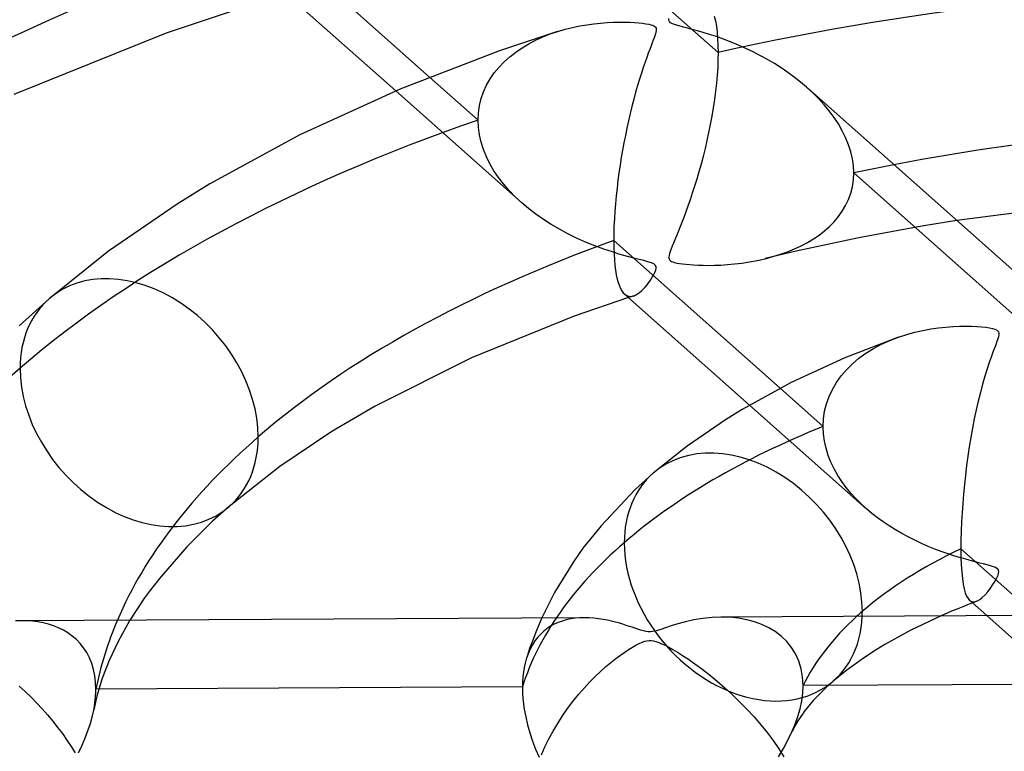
# Model space of a CAD drawing. Header units: millimetres. Extents: x -852 to 852, y -906 to 935.
# Tile 47 of 74: x -48 to -12, y 629 to 656. Entities that reach past the tile are written whole.
import ezdxf

# ---------------------------------------------------------------- set-up
doc = ezdxf.new("R2010")
doc.units = ezdxf.units.MM
doc.layers.add('HIDDEN', color=7, linetype='Continuous')
doc.layers.add('THICK', color=7, linetype='Continuous')

msp = doc.modelspace()

# ---------------------------------------------------------------- linework, layer by layer
at = {"layer": 'HIDDEN'}
for p, q in [((-22.847, 654.525), (-30.404, 661.231)), ((-22.984, 655.85), (-22.943, 655.672)), ((-22.943, 655.672), (-22.91, 655.476)), ((-29.21, 655.092), (-28.94, 655.199)), ((-28.94, 655.199), (-28.665, 655.293)), ((-22.91, 655.476), (-22.883, 655.262)), ((-22.883, 655.262), (-22.863, 655.031)), ((-29.964, 654.698), (-29.723, 654.842)), ((-29.723, 654.842), (-29.471, 654.974)), ((-29.471, 654.974), (-29.21, 655.092)), ((-22.863, 655.031), (-22.851, 654.785)), ((-30.411, 654.372), (-30.194, 654.542)), ((-30.194, 654.542), (-29.964, 654.698)), ((-22.851, 654.785), (-22.847, 654.525)), ((-22.847, 654.525), (-22.851, 654.26)), ((-30.8, 653.995), (-30.614, 654.19)), ((-30.614, 654.19), (-30.411, 654.372)), ((-22.851, 654.26), (-22.862, 653.985)), ((-31.121, 653.571), (-30.97, 653.789)), ((-30.97, 653.789), (-30.8, 653.995)), ((-22.862, 653.985), (-22.881, 653.703)), ((-33.32, 653.633), (-31.559, 652.071)), ((-31.252, 653.341), (-31.121, 653.571)), ((-22.907, 653.413), (-22.939, 653.117)), ((-22.881, 653.703), (-22.907, 653.413)), ((-34.551, 653.134), (-29.981, 649.078)), ((-31.447, 652.853), (-31.361, 653.101)), ((-31.361, 653.101), (-31.252, 653.341)), ((-22.939, 653.117), (-22.979, 652.818)), ((-19.412, 653.062), (-19.634, 653.265)), ((-19.2, 652.851), (-19.412, 653.062)), ((-31.509, 652.598), (-31.447, 652.853)), ((-22.979, 652.818), (-23.024, 652.518)), ((-19, 652.632), (-19.2, 652.851)), ((-31.559, 652.071), (-31.547, 652.337)), ((-31.547, 652.337), (-31.509, 652.598)), ((-23.024, 652.518), (-23.074, 652.218)), ((-18.813, 652.406), (-19, 652.632)), ((-18.639, 652.173), (-18.813, 652.406)), ((-31.547, 651.803), (-31.559, 652.071)), ((-23.074, 652.218), (-23.13, 651.919)), ((-18.481, 651.933), (-18.639, 652.173)), ((-31.51, 651.535), (-31.547, 651.803)), ((-23.19, 651.622), (-23.254, 651.327)), ((-23.13, 651.919), (-23.19, 651.622)), ((-18.339, 651.687), (-18.481, 651.933)), ((-18.216, 651.436), (-18.339, 651.687)), ((-31.448, 651.267), (-31.51, 651.535)), ((-31.364, 651.001), (-31.448, 651.267)), ((-23.254, 651.327), (-23.322, 651.038)), ((-18.113, 651.181), (-18.216, 651.436)), ((-31.257, 650.741), (-31.364, 651.001)), ((-23.322, 651.038), (-23.393, 650.753)), ((-18.031, 650.924), (-18.113, 651.181)), ((-17.972, 650.667), (-18.031, 650.924)), ((-31.131, 650.486), (-31.257, 650.741)), ((-23.393, 650.753), (-23.467, 650.473)), ((-17.936, 650.411), (-17.972, 650.667)), ((-30.985, 650.238), (-31.131, 650.486)), ((-30.82, 649.994), (-30.985, 650.238)), ((-23.543, 650.199), (-23.621, 649.931)), ((-23.467, 650.473), (-23.543, 650.199)), ((-17.924, 650.156), (-17.936, 650.411)), ((-30.636, 649.755), (-30.82, 649.994)), ((-23.621, 649.931), (-23.701, 649.67)), ((-17.973, 649.657), (-17.936, 649.902)), ((-17.936, 649.902), (-17.924, 650.156)), ((-10.322, 643.411), (-17.924, 650.156)), ((-30.433, 649.521), (-30.636, 649.755)), ((-30.211, 649.293), (-30.433, 649.521)), ((-23.701, 649.67), (-23.782, 649.419)), ((-18.032, 649.42), (-17.973, 649.657)), ((-29.972, 649.07), (-30.211, 649.293)), ((-23.861, 649.18), (-23.94, 648.954)), ((-23.782, 649.419), (-23.861, 649.18)), ((-18.217, 648.974), (-18.114, 649.192)), ((-18.114, 649.192), (-18.032, 649.42)), ((-29.725, 648.862), (-29.972, 649.07)), ((-29.464, 648.661), (-29.725, 648.862)), ((-23.94, 648.954), (-24.017, 648.741)), ((-18.479, 648.57), (-18.339, 648.766)), ((-18.339, 648.766), (-18.217, 648.974)), ((-29.19, 648.469), (-29.464, 648.661)), ((-28.904, 648.287), (-29.19, 648.469)), ((-24.091, 648.541), (-24.163, 648.354)), ((-24.017, 648.741), (-24.091, 648.541)), ((-18.634, 648.386), (-18.479, 648.57)), ((-14.179, 648.425), (-15.376, 648.232)), ((-28.607, 648.113), (-28.904, 648.287)), ((-28.3, 647.949), (-28.607, 648.113)), ((-24.231, 648.179), (-24.296, 648.018)), ((-24.163, 648.354), (-24.231, 648.179)), ((-19.18, 647.903), (-18.986, 648.053)), ((-18.986, 648.053), (-18.804, 648.214)), ((-18.804, 648.214), (-18.634, 648.386)), ((-15.376, 648.232), (-16.563, 648.023)), ((-27.983, 647.794), (-28.3, 647.949)), ((-27.658, 647.649), (-27.983, 647.794)), ((-24.413, 647.733), (-24.464, 647.611)), ((-24.357, 647.869), (-24.413, 647.733)), ((-24.296, 648.018), (-24.357, 647.869)), ((-19.602, 647.634), (-19.384, 647.764)), ((-19.384, 647.764), (-19.18, 647.903)), ((-17.732, 647.799), (-18.88, 647.563)), ((-16.563, 648.023), (-17.732, 647.799)), ((-27.324, 647.513), (-27.658, 647.649)), ((-26.996, 647.392), (-27.324, 647.513)), ((-26.686, 647.289), (-26.996, 647.392)), ((-24.55, 647.4), (-24.584, 647.31)), ((-24.509, 647.5), (-24.55, 647.4)), ((-24.464, 647.611), (-24.509, 647.5)), ((-20.325, 647.296), (-20.072, 647.4)), ((-20.072, 647.4), (-19.831, 647.512)), ((-18.88, 647.563), (-20.014, 647.311)), ((-19.831, 647.512), (-19.602, 647.634)), ((-26.399, 647.201), (-26.686, 647.289)), ((-26.139, 647.127), (-26.399, 647.201)), ((-25.908, 647.066), (-26.139, 647.127)), ((-25.71, 647.016), (-25.908, 647.066)), ((-25.543, 646.973), (-25.71, 647.016)), ((-25.392, 646.932), (-25.543, 646.973)), ((-24.628, 647.163), (-24.636, 647.108)), ((-24.636, 647.108), (-24.634, 647.064)), ((-24.634, 647.064), (-24.625, 647.028)), ((-24.61, 647.23), (-24.628, 647.163)), ((-24.625, 647.028), (-24.606, 646.997)), ((-24.584, 647.31), (-24.61, 647.23)), ((-24.606, 646.997), (-24.579, 646.97)), ((-24.579, 646.97), (-24.541, 646.946)), ((-21.705, 646.927), (-21.423, 646.98)), ((-21.423, 646.98), (-21.142, 647.043)), ((-21.142, 647.043), (-20.86, 647.118)), ((-20.014, 647.311), (-21.133, 647.045)), ((-20.86, 647.118), (-20.587, 647.203)), ((-20.587, 647.203), (-20.325, 647.296)), ((-25.268, 646.892), (-25.392, 646.932)), ((-25.183, 646.853), (-25.268, 646.892)), ((-25.128, 646.812), (-25.183, 646.853)), ((-25.13, 646.562), (-25.105, 646.633)), ((-25.098, 646.762), (-25.128, 646.812)), ((-25.105, 646.633), (-25.092, 646.702)), ((-25.092, 646.702), (-25.098, 646.762)), ((-24.541, 646.946), (-24.491, 646.925)), ((-24.491, 646.925), (-24.428, 646.905)), ((-24.428, 646.905), (-24.347, 646.886)), ((-24.347, 646.886), (-24.249, 646.869)), ((-24.249, 646.869), (-24.136, 646.853)), ((-24.136, 646.853), (-24.012, 646.839)), ((-24.012, 646.839), (-23.878, 646.827)), ((-23.878, 646.827), (-23.736, 646.817)), ((-23.736, 646.817), (-23.575, 646.809)), ((-23.575, 646.809), (-23.394, 646.804)), ((-23.394, 646.804), (-23.195, 646.802)), ((-23.195, 646.802), (-22.979, 646.806)), ((-22.979, 646.806), (-22.748, 646.814)), ((-22.748, 646.814), (-22.503, 646.83)), ((-22.503, 646.83), (-22.247, 646.853)), ((-22.247, 646.853), (-21.98, 646.886)), ((-21.98, 646.886), (-21.705, 646.927)), ((-25.359, 646.18), (-25.3, 646.263)), ((-25.3, 646.263), (-25.247, 646.345)), ((-25.247, 646.345), (-25.201, 646.423)), ((-25.201, 646.423), (-25.162, 646.494)), ((-25.162, 646.494), (-25.13, 646.562)), ((-25.63, 645.872), (-25.561, 645.939)), ((-25.561, 645.939), (-25.49, 646.015)), ((-25.49, 646.015), (-25.422, 646.096)), ((-25.422, 646.096), (-25.359, 646.18)), ((-26.237, 645.755), (-26.185, 645.718)), ((-26.185, 645.718), (-26.131, 645.693)), ((-26.131, 645.693), (-26.075, 645.679)), ((-26.069, 645.644), (-26.1, 645.634)), ((-26.075, 645.679), (-26.018, 645.676)), ((-26.037, 645.654), (-26.069, 645.644)), ((-26.006, 645.665), (-26.037, 645.654)), ((-26.018, 645.676), (-25.959, 645.683)), ((-25.975, 645.675), (-26.006, 645.665)), ((-25.944, 645.685), (-25.975, 645.675)), ((-25.959, 645.683), (-25.898, 645.7)), ((-25.912, 645.695), (-25.944, 645.685)), ((-25.898, 645.7), (-25.833, 645.728)), ((-25.833, 645.728), (-25.767, 645.766)), ((-25.767, 645.766), (-25.699, 645.815)), ((-25.699, 645.815), (-25.63, 645.872)), ((-16.614, 644.076), (-16.298, 644.198)), ((-17.478, 643.614), (-17.205, 643.784)), ((-17.205, 643.784), (-16.917, 643.938)), ((-16.917, 643.938), (-16.614, 644.076)), ((-17.971, 643.229), (-17.734, 643.428)), ((-17.734, 643.428), (-17.478, 643.614)), ((-18.187, 643.015), (-17.971, 643.229)), ((-18.553, 642.55), (-18.382, 642.789)), ((-18.382, 642.789), (-18.187, 643.015)), ((-20.594, 642.341), (-19.034, 640.956)), ((-18.699, 642.301), (-18.553, 642.55)), ((-18.914, 641.777), (-18.82, 642.042)), ((-18.82, 642.042), (-18.699, 642.301)), ((-21.701, 641.731), (-17.491, 637.995)), ((-18.981, 641.507), (-18.914, 641.777)), ((-19.021, 641.233), (-18.981, 641.507)), ((-19.034, 640.956), (-19.021, 641.233)), ((-19.022, 640.691), (-19.034, 640.956)), ((-18.986, 640.426), (-19.022, 640.691)), ((-18.927, 640.162), (-18.986, 640.426)), ((-18.848, 639.904), (-18.927, 640.162)), ((-18.749, 639.654), (-18.848, 639.904)), ((-18.633, 639.414), (-18.749, 639.654)), ((-18.502, 639.181), (-18.633, 639.414)), ((-18.356, 638.957), (-18.502, 639.181)), ((-18.197, 638.742), (-18.356, 638.957)), ((-18.028, 638.536), (-18.197, 638.742)), ((-17.847, 638.338), (-18.028, 638.536)), ((-17.657, 638.148), (-17.847, 638.338)), ((-17.457, 637.965), (-17.657, 638.148)), ((-17.264, 637.802), (-17.457, 637.965)), ((-17.062, 637.645), (-17.264, 637.802)), ((-16.852, 637.494), (-17.062, 637.645)), ((-16.636, 637.348), (-16.852, 637.494)), ((-16.412, 637.208), (-16.636, 637.348)), ((-16.182, 637.074), (-16.412, 637.208)), ((-15.945, 636.946), (-16.182, 637.074)), ((-15.703, 636.824), (-15.945, 636.946)), ((-15.457, 636.709), (-15.703, 636.824)), ((-15.215, 636.603), (-15.457, 636.709)), ((-14.979, 636.508), (-15.215, 636.603)), ((-14.752, 636.422), (-14.979, 636.508)), ((-14.534, 636.344), (-14.752, 636.422)), ((-14.325, 636.275), (-14.534, 636.344)), ((-14.127, 636.213), (-14.325, 636.275)), ((-13.942, 636.158), (-14.127, 636.213)), ((-13.77, 636.11), (-13.942, 636.158)), ((-13.611, 636.068), (-13.77, 636.11)), ((-13.468, 636.031), (-13.611, 636.068)), ((-13.34, 635.998), (-13.468, 636.031)), ((-13.21, 635.966), (-13.34, 635.998)), ((-13.078, 635.932), (-13.21, 635.966)), ((-12.955, 635.898), (-13.078, 635.932)), ((-12.854, 635.866), (-12.955, 635.898)), ((-12.781, 635.837), (-12.854, 635.866)), ((-12.727, 635.807), (-12.781, 635.837)), ((-12.728, 635.459), (-12.685, 635.558)), ((-12.69, 635.773), (-12.727, 635.807)), ((-12.667, 635.736), (-12.69, 635.773)), ((-12.685, 635.558), (-12.663, 635.635)), ((-12.658, 635.692), (-12.667, 635.736)), ((-12.663, 635.635), (-12.658, 635.692)), ((-12.958, 635.084), (-12.868, 635.215)), ((-12.868, 635.215), (-12.791, 635.343)), ((-12.791, 635.343), (-12.728, 635.459)), ((-13.255, 634.744), (-13.157, 634.84)), ((-13.157, 634.84), (-13.055, 634.957)), ((-13.055, 634.957), (-12.958, 635.084)), ((-13.716, 634.645), (-13.675, 634.616)), ((-13.675, 634.616), (-13.632, 634.598)), ((-13.632, 634.598), (-13.586, 634.589)), ((-13.587, 634.562), (-13.612, 634.553)), ((-13.562, 634.572), (-13.587, 634.562)), ((-13.586, 634.589), (-13.538, 634.59)), ((-13.536, 634.581), (-13.562, 634.572)), ((-13.538, 634.59), (-13.486, 634.601)), ((-13.511, 634.591), (-13.536, 634.581)), ((-13.486, 634.6), (-13.511, 634.591)), ((-13.486, 634.601), (-13.431, 634.622)), ((-13.461, 634.61), (-13.486, 634.6)), ((-13.431, 634.622), (-13.346, 634.672)), ((-13.346, 634.672), (-13.255, 634.744)), ((-13.091, 634.09), (-6.48, 628.225)), ((-47.945, 633.904), (-48.152, 633.907)), ((-47.741, 633.89), (-47.945, 633.904)), ((-47.541, 633.865), (-47.741, 633.89)), ((-47.345, 633.829), (-47.541, 633.865)), ((-47.154, 633.781), (-47.345, 633.829)), ((-46.968, 633.721), (-47.154, 633.781)), ((-44.2, 633.927), (-44.63, 633.157)), ((-29.249, 634.006), (-29.443, 633.549)), ((-28.794, 633.78), (-28.926, 633.707)), ((-28.655, 633.842), (-28.794, 633.78)), ((-28.51, 633.895), (-28.655, 633.842)), ((-28.359, 633.938), (-28.51, 633.895)), ((-28.203, 633.971), (-28.359, 633.938)), ((-28.041, 633.995), (-28.203, 633.971)), ((-27.874, 634.009), (-28.041, 633.995)), ((-27.702, 634.014), (-27.874, 634.009)), ((-22.418, 634.031), (-22.746, 634.04)), ((-22.105, 633.998), (-22.418, 634.031)), ((-21.807, 633.944), (-22.105, 633.998)), ((-21.527, 633.869), (-21.807, 633.944)), ((-21.261, 633.772), (-21.527, 633.869)), ((-21.01, 633.652), (-21.261, 633.772)), ((-14.752, 634.081), (-15.852, 633.56)), ((-46.788, 633.648), (-46.968, 633.721)), ((-46.614, 633.561), (-46.788, 633.648)), ((-46.448, 633.462), (-46.614, 633.561)), ((-46.29, 633.348), (-46.448, 633.462)), ((-29.443, 633.549), (-29.614, 633.106)), ((-29.287, 633.423), (-29.395, 633.305)), ((-29.173, 633.529), (-29.287, 633.423)), ((-29.053, 633.624), (-29.173, 633.529)), ((-28.926, 633.707), (-29.053, 633.624)), ((-20.773, 633.51), (-21.01, 633.652)), ((-20.555, 633.343), (-20.773, 633.51)), ((-15.852, 633.56), (-16.792, 633.043)), ((-46.142, 633.22), (-46.29, 633.348)), ((-46.005, 633.078), (-46.142, 633.22)), ((-45.879, 632.92), (-46.005, 633.078)), ((-44.63, 633.157), (-44.953, 632.467)), ((-29.614, 633.106), (-29.676, 632.931)), ((-29.588, 633.031), (-29.672, 632.873)), ((-29.495, 633.175), (-29.588, 633.031)), ((-29.395, 633.305), (-29.495, 633.175)), ((-20.357, 633.153), (-20.555, 633.343)), ((-20.182, 632.939), (-20.357, 633.153)), ((-16.792, 633.043), (-17.105, 632.854)), ((-45.767, 632.748), (-45.879, 632.92)), ((-45.669, 632.56), (-45.767, 632.748)), ((-29.746, 632.702), (-29.811, 632.515)), ((-29.727, 632.78), (-29.771, 632.645)), ((-29.672, 632.873), (-29.746, 632.702)), ((-29.676, 632.931), (-29.727, 632.78)), ((-20.035, 632.702), (-20.182, 632.939)), ((-19.916, 632.442), (-20.035, 632.702)), ((-17.105, 632.854), (-17.535, 632.572)), ((-45.586, 632.357), (-45.669, 632.56)), ((-45.521, 632.141), (-45.586, 632.357)), ((-44.953, 632.467), (-45.193, 631.844)), ((-29.852, 632.365), (-29.887, 632.206)), ((-29.811, 632.515), (-29.852, 632.365)), ((-29.771, 632.645), (-29.812, 632.51)), ((-19.831, 632.161), (-19.916, 632.442)), ((-17.535, 632.572), (-18.176, 632.116)), ((-45.474, 631.912), (-45.521, 632.141)), ((-29.915, 632.039), (-29.935, 631.865)), ((-29.887, 632.206), (-29.915, 632.039)), ((-19.779, 631.865), (-19.831, 632.161)), ((-18.176, 632.116), (-18.665, 631.718)), ((-45.445, 631.672), (-45.474, 631.912)), ((-45.435, 631.421), (-45.445, 631.672)), ((-45.242, 631.697), (-45.398, 631.167)), ((-45.193, 631.844), (-45.242, 631.697)), ((-29.947, 631.686), (-29.951, 631.502)), ((-29.935, 631.865), (-29.947, 631.686)), ((-19.762, 631.555), (-19.779, 631.865)), ((-8.506, 631.614), (-19.762, 631.555)), ((-18.665, 631.718), (-18.94, 631.471)), ((-45.444, 631.173), (-45.437, 631.298)), ((-45.437, 631.298), (-45.435, 631.421)), ((-29.951, 631.502), (-45.435, 631.421)), ((-29.951, 631.502), (-29.943, 631.242)), ((-29.943, 631.242), (-29.921, 630.974)), ((-19.812, 630.993), (-19.775, 631.276)), ((-19.775, 631.276), (-19.762, 631.555)), ((-18.94, 631.471), (-19.392, 631.009)), ((-45.398, 631.167), (-45.512, 630.667)), ((-45.489, 630.793), (-45.47, 630.921)), ((-45.47, 630.921), (-45.455, 631.047)), ((-45.455, 631.047), (-45.444, 631.173)), ((-29.921, 630.974), (-29.883, 630.698)), ((-19.872, 630.71), (-19.812, 630.993)), ((-19.392, 631.009), (-19.721, 630.611)), ((-45.571, 630.405), (-45.512, 630.665)), ((-45.512, 630.665), (-45.489, 630.793)), ((-29.883, 630.698), (-29.83, 630.415)), ((-19.952, 630.429), (-19.872, 630.71)), ((-19.76, 630.557), (-19.949, 630.277)), ((-19.721, 630.611), (-19.76, 630.557)), ((-45.645, 630.143), (-45.571, 630.405)), ((-29.83, 630.415), (-29.762, 630.126)), ((-19.949, 630.277), (-20.085, 630.039)), ((-20.05, 630.151), (-19.952, 630.429)), ((-45.834, 629.621), (-45.733, 629.881)), ((-45.733, 629.881), (-45.645, 630.143)), ((-29.762, 630.126), (-29.679, 629.834)), ((-29.679, 629.834), (-29.581, 629.539)), ((-20.31, 629.569), (-20.164, 629.875)), ((-20.164, 629.875), (-20.05, 630.151)), ((-20.085, 630.039), (-20.163, 629.878)), ((-45.946, 629.365), (-45.834, 629.621)), ((-29.581, 629.539), (-29.47, 629.245)), ((-20.474, 629.264), (-20.31, 629.569)), ((-46.069, 629.112), (-45.946, 629.365)), ((-29.47, 629.245), (-29.345, 628.951)), ((-20.655, 628.962), (-20.474, 629.264))]:
    msp.add_line(p, q, dxfattribs=at)
for centre, major_axis, ratio, start_param, end_param in [((0, 629.167), (-556.5, 0), 0.5, -3.141592, -0.523599), ((0, 629.167), (-506.5, 0), 0.5, -3.141592, -0.523599), ((0, 629.159), (80.965, 0), 0.5, 2.145718, 2.617994), ((0, 629.159), (55.64, 0), 0.5, 1.137182, 1.993938), ((0, 629.159), (55.64, 0), 0.5, 2.173908, 2.617994), ((0, 629.159), (-45.66, 0), 0.5, -1.201907, -1.167395), ((-43.864, 641.821), (-3.267, 3.772), 0.75, 0.000079, 0.713724), ((0, 629.159), (55.64, 0), 0.5, 2.617994, 3.06208), ((-43.864, 641.821), (-3.267, 3.772), 0.75, 0.713724, 3.141672), ((0, 629.159), (30.315, 0), 0.5, 2.249615, 2.617994), ((-21.932, 635.49), (-3.267, 3.772), 0.75, 0.000079, 0.713724), ((0, 629.159), (30.315, 0), 0.5, 2.617994, 2.986373), ((-21.932, 635.49), (-3.267, 3.772), 0.75, 0.713724, 3.814357), ((0, 629.159), (-45.66, 0), 0.5, -0.210319, -0.099253), ((0, 629.159), (-20.335, 0), 0.5, -0.503618, -0.237957)]:
    msp.add_ellipse(centre, major_axis=major_axis, ratio=ratio, start_param=start_param, end_param=end_param, dxfattribs=at)
at = {"layer": 'THICK'}
for p, q in [((-39.116, 658.776), (-33.32, 653.633)), ((-38.549, 656.681), (-42.885, 655.224)), ((-38.702, 656.817), (-34.551, 653.134)), ((-27.866, 655.492), (-27.608, 655.536)), ((-27.608, 655.536), (-27.356, 655.57)), ((-27.356, 655.57), (-27.111, 655.596)), ((-27.111, 655.596), (-26.876, 655.614)), ((-26.876, 655.614), (-26.652, 655.625)), ((-26.652, 655.625), (-26.439, 655.63)), ((-26.439, 655.63), (-26.24, 655.629)), ((-26.24, 655.629), (-26.056, 655.624)), ((-26.056, 655.624), (-25.886, 655.616)), ((-25.886, 655.616), (-25.728, 655.604)), ((-25.728, 655.604), (-25.587, 655.589)), ((-25.587, 655.589), (-25.464, 655.572)), ((-25.464, 655.572), (-25.364, 655.554)), ((-25.364, 655.554), (-25.286, 655.534)), ((-24.634, 655.702), (-24.632, 655.766)), ((-24.615, 655.65), (-24.634, 655.702)), ((-24.571, 655.607), (-24.615, 655.65)), ((-24.498, 655.567), (-24.571, 655.607)), ((-24.391, 655.528), (-24.498, 655.567)), ((-42.885, 655.224), (-48.416, 653.003)), ((-28.68, 655.288), (-30.783, 654.585)), ((-28.665, 655.293), (-28.396, 655.371)), ((-28.396, 655.371), (-28.13, 655.437)), ((-28.13, 655.437), (-27.866, 655.492)), ((-25.286, 655.534), (-25.225, 655.514)), ((-25.225, 655.514), (-25.178, 655.493)), ((-25.178, 655.493), (-25.142, 655.468)), ((-25.142, 655.468), (-25.117, 655.441)), ((-25.117, 655.206), (-25.14, 655.134)), ((-25.117, 655.441), (-25.1, 655.409)), ((-25.101, 655.269), (-25.117, 655.206)), ((-25.092, 655.325), (-25.101, 655.269)), ((-25.1, 655.409), (-25.092, 655.371)), ((-25.092, 655.371), (-25.092, 655.325)), ((-24.256, 655.489), (-24.391, 655.528)), ((-24.108, 655.449), (-24.256, 655.489)), ((-23.956, 655.41), (-24.108, 655.449)), ((-23.789, 655.366), (-23.956, 655.41)), ((-23.599, 655.314), (-23.789, 655.366)), ((-23.387, 655.253), (-23.599, 655.314)), ((-23.156, 655.182), (-23.387, 655.253)), ((-22.909, 655.101), (-23.156, 655.182)), ((-25.236, 654.876), (-25.279, 654.766)), ((-25.2, 654.971), (-25.236, 654.876)), ((-25.168, 655.055), (-25.2, 654.971)), ((-25.14, 655.134), (-25.168, 655.055)), ((-22.646, 655.008), (-22.909, 655.101)), ((-22.375, 654.903), (-22.646, 655.008)), ((-22.104, 654.792), (-22.375, 654.903)), ((-30.783, 654.585), (-34.369, 653.21)), ((-25.38, 654.5), (-25.437, 654.344)), ((-25.327, 654.641), (-25.38, 654.5)), ((-25.279, 654.766), (-25.327, 654.641)), ((-21.836, 654.672), (-22.104, 654.792)), ((-21.572, 654.545), (-21.836, 654.672)), ((-21.311, 654.411), (-21.572, 654.545)), ((-25.498, 654.173), (-25.563, 653.985)), ((-25.437, 654.344), (-25.498, 654.173)), ((-21.055, 654.27), (-21.311, 654.411)), ((-20.803, 654.121), (-21.055, 654.27)), ((-20.557, 653.965), (-20.803, 654.121)), ((-25.63, 653.782), (-25.699, 653.564)), ((-25.563, 653.985), (-25.63, 653.782)), ((-20.317, 653.802), (-20.557, 653.965)), ((-20.082, 653.631), (-20.317, 653.802)), ((-25.699, 653.564), (-25.77, 653.329)), ((-19.854, 653.452), (-20.082, 653.631)), ((-19.634, 653.265), (-19.854, 653.452)), ((-34.369, 653.21), (-38.028, 651.539)), ((-25.841, 653.081), (-25.91, 652.828)), ((-25.77, 653.329), (-25.841, 653.081)), ((-19.606, 653.241), (-11.07, 645.666)), ((-25.91, 652.828), (-25.977, 652.571)), ((-25.977, 652.571), (-26.04, 652.312)), ((-26.101, 652.049), (-26.159, 651.784)), ((-26.04, 652.312), (-26.101, 652.049)), ((-26.159, 651.784), (-26.214, 651.518)), ((-38.028, 651.539), (-41.303, 649.755)), ((-26.266, 651.25), (-26.315, 650.982)), ((-26.214, 651.518), (-26.266, 651.25)), ((-26.315, 650.982), (-26.361, 650.712)), ((-26.361, 650.712), (-26.405, 650.439)), ((-26.405, 650.439), (-26.445, 650.162)), ((-26.482, 649.883), (-26.516, 649.602)), ((-26.445, 650.162), (-26.482, 649.883)), ((-41.303, 649.755), (-42.487, 649.027)), ((-26.516, 649.602), (-26.547, 649.32)), ((-26.547, 649.32), (-26.573, 649.038)), ((-42.487, 649.027), (-44.972, 647.322)), ((-26.595, 648.759), (-26.613, 648.485)), ((-26.573, 649.038), (-26.595, 648.759)), ((-10.49, 648.915), (-14.179, 648.425)), ((-26.613, 648.485), (-26.626, 648.217)), ((-26.626, 648.217), (-26.633, 647.955)), ((-26.633, 647.955), (-26.636, 647.702)), ((-26.636, 647.702), (-26.633, 647.456)), ((-26.636, 647.702), (-20.594, 642.341)), ((-44.972, 647.322), (-47.131, 645.593)), ((-26.633, 647.456), (-26.625, 647.224)), ((-26.625, 647.224), (-26.612, 647.008)), ((-26.612, 647.008), (-26.593, 646.807)), ((-26.593, 646.807), (-26.569, 646.622)), ((-26.569, 646.622), (-26.541, 646.455)), ((-26.541, 646.455), (-26.508, 646.306)), ((-26.508, 646.306), (-26.472, 646.174)), ((-26.472, 646.174), (-26.431, 646.059)), ((-26.431, 646.059), (-26.387, 645.96)), ((-26.387, 645.96), (-26.34, 645.877)), ((-47.131, 645.593), (-48.217, 644.61)), ((-26.1, 645.634), (-28.073, 644.952)), ((-26.34, 645.877), (-26.29, 645.809)), ((-26.29, 645.809), (-26.237, 645.755)), ((-26.243, 645.761), (-21.701, 641.731)), ((-28.073, 644.952), (-31.793, 643.45)), ((-15.409, 644.442), (-15.122, 644.494)), ((-15.122, 644.494), (-14.843, 644.534)), ((-14.843, 644.534), (-14.574, 644.562)), ((-14.574, 644.562), (-14.318, 644.581)), ((-14.318, 644.581), (-14.076, 644.591)), ((-14.076, 644.591), (-13.851, 644.594)), ((-13.851, 644.594), (-13.646, 644.59)), ((-13.646, 644.59), (-13.459, 644.582)), ((-13.459, 644.582), (-13.285, 644.569)), ((-13.285, 644.569), (-13.128, 644.553)), ((-13.128, 644.553), (-12.993, 644.533)), ((-12.993, 644.533), (-12.885, 644.511)), ((-12.885, 644.511), (-12.803, 644.487)), ((-12.803, 644.487), (-12.743, 644.46)), ((-12.743, 644.46), (-12.7, 644.428)), ((-16.299, 644.197), (-18.24, 643.447)), ((-16.298, 644.198), (-16, 644.294)), ((-16, 644.294), (-15.703, 644.376)), ((-15.703, 644.376), (-15.409, 644.442)), ((-12.697, 644.13), (-12.729, 644.033)), ((-12.7, 644.428), (-12.672, 644.388)), ((-12.673, 644.213), (-12.697, 644.13)), ((-12.661, 644.282), (-12.673, 644.213)), ((-12.672, 644.388), (-12.66, 644.34)), ((-12.66, 644.34), (-12.661, 644.282)), ((-12.817, 643.795), (-12.871, 643.647)), ((-12.77, 643.922), (-12.817, 643.795)), ((-12.729, 644.033), (-12.77, 643.922)), ((-31.793, 643.45), (-35.292, 641.692)), ((-18.24, 643.447), (-20.195, 642.547)), ((-12.934, 643.472), (-13.004, 643.271)), ((-12.871, 643.647), (-12.934, 643.472)), ((-13.079, 643.041), (-13.159, 642.782)), ((-13.004, 643.271), (-13.079, 643.041)), ((-13.159, 642.782), (-13.243, 642.494)), ((-20.195, 642.547), (-21.968, 641.577)), ((-13.243, 642.494), (-13.325, 642.188)), ((-13.325, 642.188), (-13.403, 641.875)), ((-35.292, 641.692), (-36.865, 640.773)), ((-13.403, 641.875), (-13.477, 641.554)), ((-21.968, 641.577), (-22.582, 641.199)), ((-13.477, 641.554), (-13.546, 641.227)), ((-22.582, 641.199), (-23.972, 640.244)), ((-13.611, 640.895), (-13.671, 640.558)), ((-13.546, 641.227), (-13.611, 640.895)), ((-36.865, 640.773), (-38.754, 639.504)), ((-13.671, 640.558), (-13.727, 640.218)), ((-23.972, 640.244), (-25.199, 639.262)), ((-13.727, 640.218), (-13.778, 639.876)), ((-13.778, 639.876), (-13.824, 639.533)), ((-38.754, 639.504), (-40.597, 638.049)), ((-13.824, 639.533), (-13.866, 639.189)), ((-25.199, 639.262), (-25.865, 638.657)), ((-13.866, 639.189), (-13.903, 638.846)), ((-13.903, 638.846), (-13.936, 638.504)), ((-25.865, 638.657), (-27.097, 637.352)), ((-13.936, 638.504), (-13.964, 638.165)), ((-40.597, 638.049), (-41.195, 637.514)), ((-13.964, 638.165), (-13.987, 637.828)), ((-13.987, 637.828), (-14.006, 637.493)), ((-41.195, 637.514), (-42.127, 636.589)), ((-27.097, 637.352), (-27.752, 636.536)), ((-14.006, 637.493), (-14.02, 637.161)), ((-14.02, 637.161), (-14.029, 636.834)), ((-14.029, 636.834), (-14.032, 636.518)), ((-42.127, 636.589), (-43.129, 635.441)), ((-27.752, 636.536), (-28.093, 636.049)), ((-14.032, 636.518), (-14.029, 636.214)), ((-14.032, 636.518), (-11.307, 634.1)), ((-28.093, 636.049), (-28.788, 634.925)), ((-14.029, 636.214), (-14.019, 635.931)), ((-14.019, 635.931), (-14.003, 635.671)), ((-14.003, 635.671), (-13.98, 635.439)), ((-43.129, 635.441), (-43.492, 634.977)), ((-13.98, 635.439), (-13.951, 635.237)), ((-13.951, 635.237), (-13.916, 635.063)), ((-43.492, 634.977), (-43.664, 634.738)), ((-28.788, 634.925), (-29.249, 634.006)), ((-13.916, 635.063), (-13.874, 634.918)), ((-13.874, 634.918), (-13.827, 634.8)), ((-43.664, 634.738), (-44.2, 633.927)), ((-13.791, 634.483), (-13.968, 634.413)), ((-13.827, 634.8), (-13.774, 634.709)), ((-13.612, 634.553), (-13.791, 634.483)), ((-13.774, 634.709), (-13.716, 634.645)), ((-13.72, 634.649), (-13.091, 634.09)), ((-4.253, 634.137), (-22.733, 634.04)), ((-14.506, 634.19), (-14.752, 634.081)), ((-14.317, 634.271), (-14.506, 634.19)), ((-14.143, 634.342), (-14.317, 634.271)), ((-13.968, 634.413), (-14.143, 634.342)), ((-48.152, 633.907), (-48.353, 633.9)), ((-27.717, 634.014), (-48.129, 633.907)), ((-27.529, 634.009), (-27.702, 634.014)), ((-27.357, 633.997), (-27.529, 634.009)), ((-27.188, 633.977), (-27.357, 633.997)), ((-27.024, 633.952), (-27.188, 633.977)), ((-26.866, 633.922), (-27.024, 633.952)), ((-26.713, 633.888), (-26.866, 633.922)), ((-26.567, 633.851), (-26.713, 633.888)), ((-26.429, 633.813), (-26.567, 633.851)), ((-26.299, 633.775), (-26.429, 633.813)), ((-26.178, 633.737), (-26.299, 633.775)), ((-26.066, 633.701), (-26.178, 633.737)), ((-24.303, 633.792), (-24.548, 633.716)), ((-24.027, 633.868), (-24.303, 633.792)), ((-23.722, 633.936), (-24.027, 633.868)), ((-23.395, 633.991), (-23.722, 633.936)), ((-23.065, 634.027), (-23.395, 633.991)), ((-22.746, 634.04), (-23.065, 634.027)), ((-25.966, 633.667), (-26.066, 633.701)), ((-25.865, 633.633), (-25.966, 633.667)), ((-25.756, 633.597), (-25.865, 633.633)), ((-25.648, 633.563), (-25.756, 633.597)), ((-25.547, 633.535), (-25.648, 633.563)), ((-25.459, 633.517), (-25.547, 633.535)), ((-25.382, 633.508), (-25.459, 633.517)), ((-25.306, 633.506), (-25.382, 633.508)), ((-25.229, 633.513), (-25.306, 633.506)), ((-25.147, 633.527), (-25.229, 633.513)), ((-25.049, 633.552), (-25.147, 633.527)), ((-24.922, 633.591), (-25.049, 633.552)), ((-24.755, 633.647), (-24.922, 633.591)), ((-24.548, 633.716), (-24.755, 633.647)), ((-25.958, 632.945), (-25.829, 633.018)), ((-25.829, 633.018), (-25.709, 633.079)), ((-25.709, 633.079), (-25.602, 633.126)), ((-25.602, 633.126), (-25.51, 633.159)), ((-25.51, 633.159), (-25.428, 633.179)), ((-25.428, 633.179), (-25.351, 633.189)), ((-25.351, 633.189), (-25.273, 633.188)), ((-25.273, 633.188), (-25.19, 633.176)), ((-25.19, 633.176), (-25.101, 633.153)), ((-25.101, 633.153), (-25.004, 633.119)), ((-25.004, 633.119), (-24.896, 633.073)), ((-24.896, 633.073), (-24.773, 633.014)), ((-26.394, 632.658), (-26.238, 632.767)), ((-26.238, 632.767), (-26.094, 632.862)), ((-26.094, 632.862), (-25.958, 632.945)), ((-24.773, 633.014), (-24.637, 632.943)), ((-24.637, 632.943), (-24.487, 632.859)), ((-24.487, 632.859), (-24.322, 632.761)), ((-24.322, 632.761), (-24.136, 632.644)), ((-26.923, 632.24), (-26.738, 632.395)), ((-26.738, 632.395), (-26.561, 632.534)), ((-26.561, 632.534), (-26.394, 632.658)), ((-24.136, 632.644), (-23.926, 632.505)), ((-23.926, 632.505), (-23.694, 632.344)), ((-23.694, 632.344), (-23.442, 632.159)), ((-27.311, 631.882), (-27.114, 632.069)), ((-27.114, 632.069), (-26.923, 632.24)), ((-23.442, 632.159), (-23.172, 631.95)), ((-23.172, 631.95), (-22.886, 631.717)), ((-27.713, 631.46), (-27.51, 631.68)), ((-27.51, 631.68), (-27.311, 631.882)), ((-22.886, 631.717), (-22.603, 631.471)), ((-48.215, 631.533), (-47.999, 631.335)), ((-47.999, 631.335), (-47.787, 631.129)), ((-27.916, 631.225), (-27.713, 631.46)), ((-22.603, 631.471), (-22.325, 631.218)), ((-47.787, 631.129), (-47.581, 630.919)), ((-47.581, 630.919), (-47.381, 630.704)), ((-28.308, 630.719), (-28.115, 630.976)), ((-28.115, 630.976), (-27.916, 631.225)), ((-22.325, 631.218), (-22.055, 630.956)), ((-22.055, 630.956), (-21.793, 630.688)), ((-47.381, 630.704), (-47.187, 630.485)), ((-28.492, 630.454), (-28.308, 630.719)), ((-21.793, 630.688), (-21.54, 630.413)), ((-47.187, 630.485), (-47.001, 630.263)), ((-47.001, 630.263), (-46.823, 630.037)), ((-28.832, 629.903), (-28.667, 630.182)), ((-28.667, 630.182), (-28.492, 630.454)), ((-21.54, 630.413), (-21.298, 630.133)), ((-46.823, 630.037), (-46.652, 629.809)), ((-46.652, 629.809), (-46.489, 629.577)), ((-28.987, 629.62), (-28.832, 629.903)), ((-21.298, 630.133), (-21.068, 629.847)), ((-21.068, 629.847), (-20.85, 629.557)), ((-46.489, 629.577), (-46.336, 629.344)), ((-29.131, 629.332), (-28.987, 629.62)), ((-20.85, 629.557), (-20.645, 629.263)), ((-46.336, 629.344), (-46.19, 629.107)), ((-29.263, 629.041), (-29.131, 629.332)), ((-20.645, 629.263), (-20.456, 628.965))]:
    msp.add_line(p, q, dxfattribs=at)
for centre, major_axis, ratio, start_param, end_param in [((0, 633.498), (556.5, 0), 0.5, 0, 2.617994), ((0, 633.498), (-501.5, 0), 0.5, -3.141592, -0.523599), ((0, 629.159), (-70.985, 0), 0.5, -0.987174, -0.523599), ((0, 629.159), (-45.66, 0), 0.5, -1.949022, -1.201907), ((0, 629.159), (-45.66, 0), 0.5, -0.947944, -0.523599), ((-43.864, 641.821), (-3.267, 3.772), 0.75, -2.427868, 0.000079), ((0, 629.159), (-45.66, 0), 0.5, -0.523599, -0.210319), ((-43.864, 641.821), (-3.267, 3.772), 0.75, -3.141514, -2.427868), ((-21.932, 635.49), (-3.267, 3.772), 0.75, -2.427868, 0.000079), ((0, 629.159), (-20.335, 0), 0.5, -0.809241, -0.523599), ((0, 629.159), (-20.335, 0), 0.5, -0.523599, -0.503618), ((-21.932, 635.49), (-3.267, 3.772), 0.75, -2.468829, -2.427868), ((0, 633.498), (556.5, 0), 0.5, -3.141592, -0.523599), ((0, 633.498), (-501.5, 0), 0.5, 0, 2.617994)]:
    msp.add_ellipse(centre, major_axis=major_axis, ratio=ratio, start_param=start_param, end_param=end_param, dxfattribs=at)

doc.saveas('drawing.dxf')
